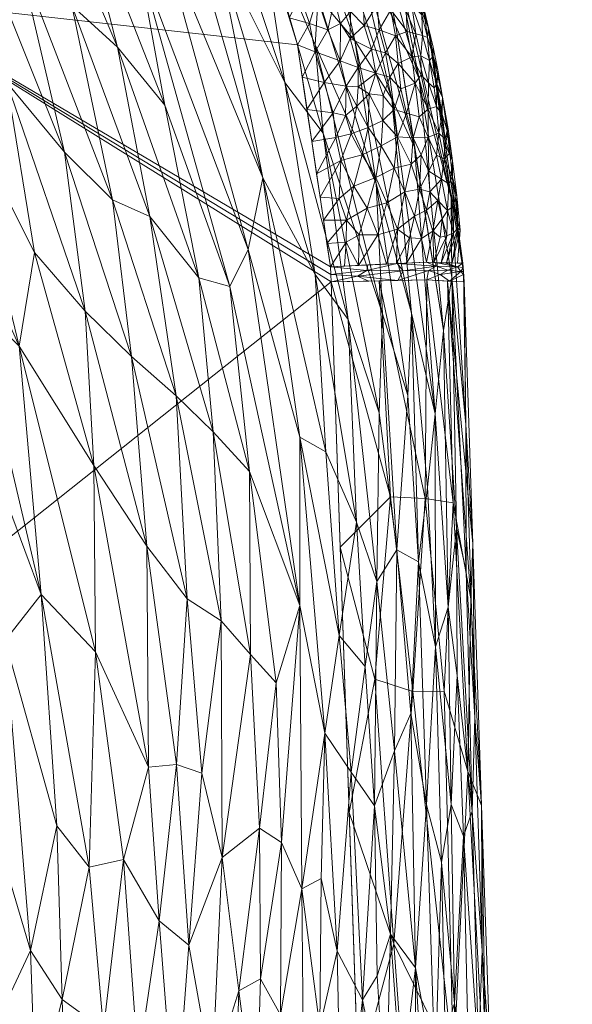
# Model space of a CAD drawing. Header units: millimetres. Extents: x -225 to 225, y 0 to 300.
# Tile 95 of 125: x 200 to 225, y 134 to 178. Entities that reach past the tile are written whole.
import ezdxf

# ---------------------------------------------------------------- set-up
doc = ezdxf.new("R2010")
doc.units = ezdxf.units.MM
doc.layers.add('A-GENM', color=13, linetype='Continuous')

# ---------------------------------------------------------------- blocks, each defined once
blk = doc.blocks.new('MODEL_CLU032I0-1CAAULW00 - MODEL_CLU032I0-1CAAULW00-465174-Preview')
at = {"layer": 'A-GENM', "lineweight": 9}
mesh = blk.add_polyface(dxfattribs=at)
corners = [(218.828, 0), (-218.828, 0), (-218.82, -12.417, -0.414), (-218.814, -24.835, -0.828), (-216.333, -95.635, -3.188), (-213.926, -166.437, -5.548), (-213.909, -166.78, -5.559), (-213.889, -167.123, -5.571), (-212.397, -177.134, -5.904), (-209.488, -186.834, -6.228), (-205.487, -196.14, -6.538), (-200.61, -205.02, -6.834), (-195.003, -213.46, -7.115), (-188.777, -221.454, -7.382), (-182.013, -229, -7.633), (-174.782, -236.1, -7.87), (-167.177, -242.797, -8.093), (-166.192, -243.471, -8.116), (-165.263, -244.22, -8.141), (-164.625, -244.727, -8.158), (-163.992, -245.226, -8.174), (-131.353, -265.95, -8.865), (-95.504, -280.49, -9.35), (-57.855, -289.446, -9.648), (-19.368, -293.577, -9.786), (19.345, -293.578, -9.786), (57.833, -289.449, -9.648), (95.484, -280.496, -9.35), (131.335, -265.959, -8.865), (163.975, -245.244, -8.175), (165.291, -244.193, -8.14), (166.641, -243.158, -8.105), (167.597, -242.378, -8.079), (168.543, -241.588, -8.053), (175.907, -235.052, -7.835), (182.873, -228.095, -7.603), (189.391, -220.716, -7.357), (195.395, -212.914, -7.097), (200.808, -204.692, -6.823), (205.529, -196.055, -6.535), (209.421, -187.016, -6.234), (212.288, -177.603, -5.92), (213.835, -167.891, -5.596), (213.887, -167.158, -5.572), (213.925, -166.42, -5.547), (213.954, -165.617, -5.521), (213.98, -164.813, -5.494), (215.162, -129.818, -4.327), (216.361, -94.823, -3.161), (217.578, -59.828, -1.994), (218.814, -24.835, -0.828), (218.82, -12.417, -0.414), (0, -50.037, -1.668), (29.152, -51.205, -1.707), (58.105, -54.794, -1.826), (86.604, -61.031, -2.034), (114.259, -70.319, -2.344), (140.394, -83.275, -2.776), (163.807, -100.667, -3.356), (182.438, -123.099, -4.103), (193.382, -150.121, -5.004), (193.324, -179.269, -5.976), (182.157, -206.198, -6.873), (163.267, -228.413, -7.614), (139.879, -245.839, -8.195), (113.918, -259.141, -8.638), (86.439, -268.937, -8.965), (58.053, -275.669, -9.189), (29.146, -279.615, -9.32), (0, -280.917, -9.364), (-29.146, -279.615, -9.32), (-58.053, -275.669, -9.189), (-86.439, -268.937, -8.965), (-113.918, -259.141, -8.638), (-139.878, -245.839, -8.195), (-163.267, -228.413, -7.614), (-182.157, -206.198, -6.873), (-193.324, -179.269, -5.976), (-193.382, -150.121, -5.004), (-182.438, -123.1, -4.103), (-163.807, -100.667, -3.356), (-140.394, -83.275, -2.776), (-114.259, -70.32, -2.344), (-86.604, -61.031, -2.034), (-58.105, -54.794, -1.826), (-29.152, -51.205, -1.707), (172.5, -51.99, -1.733), (167.374, -64.358, -2.145), (155, -69.481, -2.316), (142.626, -64.358, -2.145), (137.5, -51.99, -1.733), (142.626, -39.623, -1.321), (155, -34.5, -1.15), (167.374, -39.623, -1.321)]
mesh.append_faces([[corners[k] for k in face] for face in [(83, 1, 82), (2, 82, 1), (55, 91, 54), (82, 3, 81), (90, 56, 89), (89, 57, 88), (49, 87, 48), (86, 50, 93), (58, 88, 57), (92, 53, 91), (44, 61, 43), (76, 14, 75), (14, 76, 13), (16, 75, 15), (75, 20, 74), (74, 21, 73), (21, 74, 20), (19, 75, 18), (70, 24, 69), (34, 63, 33), (35, 63, 34), (32, 63, 31), (25, 69, 24), (29, 64, 28), (65, 28, 64)]], dxfattribs={"vtx0": -1, "vtx1": -1})
mesh.append_faces([[corners[k] for k in face] for face in [(92, 0, 53)]], dxfattribs={"vtx0": -1, "vtx1": -1, "vtx2": -1})
mesh.append_faces([[corners[k] for k in face] for face in [(82, 2, 3), (1, 84, 85), (0, 52, 53), (90, 55, 56), (52, 0, 1), (55, 90, 91), (77, 6, 7), (77, 7, 8), (3, 80, 81), (86, 49, 50), (49, 86, 87), (0, 92, 93), (47, 59, 60, 46), (61, 44, 45), (76, 11, 12), (11, 76, 77), (76, 12, 13), (75, 14, 15), (75, 17, 18), (73, 21, 22), (23, 71, 72, 22), (35, 62, 63), (63, 32, 33), (63, 30, 31), (62, 36, 37), (62, 35, 36), (38, 61, 62), (25, 68, 69), (66, 26, 27), (63, 29, 30), (29, 63, 64), (65, 27, 28), (27, 65, 66)]], dxfattribs={"vtx0": -1, "vtx2": -1})
mesh.append_faces([[corners[k] for k in face] for face in [(83, 84, 1), (85, 52, 1), (53, 54, 91), (77, 78, 5), (5, 6, 77), (79, 80, 4), (8, 9, 77), (3, 4, 80), (87, 88, 58), (56, 57, 89), (51, 0, 93), (50, 51, 93), (41, 42, 61, 40), (60, 61, 45), (42, 43, 61), (47, 48, 59), (45, 46, 60), (10, 11, 77), (16, 17, 75), (19, 20, 75), (70, 71, 23), (23, 24, 70), (72, 73, 22), (39, 40, 61), (38, 39, 61), (37, 38, 62), (67, 68, 26), (66, 67, 26), (25, 26, 68), (9, 10, 77)]], dxfattribs={"vtx1": -1, "vtx2": -1})
mesh.append_faces([[corners[k] for k in face] for face in [(58, 59, 48, 87)]], dxfattribs={"vtx1": -1, "vtx2": -1, "vtx3": -1})
mesh.append_faces([[corners[k] for k in face] for face in [(4, 5, 78, 79)]], dxfattribs={"vtx1": -1, "vtx3": -1})
mesh = blk.add_polyface(dxfattribs=at)
corners = [(-219.918, -166.438, -11.78), (-218.246, -166.526, -7.391), (-213.926, -166.437, -5.548), (-216.333, -95.635, -3.188), (-218.814, -24.835, -0.828), (-219.894, -24.851, -0.927), (-220.938, -24.86, -1.217), (-221.913, -24.862, -1.694), (-222.789, -24.856, -2.337), (-223.534, -24.843, -3.127), (-224.123, -24.823, -4.039), (-224.542, -24.797, -5.043), (-224.77, -24.766, -6.105), (-224.803, -24.731, -7.186), (-223.967, -48.347, -7.975), (-223.14, -71.964, -8.754), (-222.322, -95.582, -9.523), (-221.512, -119.2, -10.284), (-220.711, -142.819, -11.035), (-217.136, -72.709, -2.424), (-222.25, -51.38, -3.607), (-217.975, -48.772, -1.626), (-223.809, -40.319, -5.057), (-220.89, -40.371, -1.952), (-224.379, -36.698, -7.586), (-218.394, -36.803, -1.227), (-215.554, -118.561, -3.952), (-221.088, -84.26, -4.689), (-219.443, -131.101, -6.212), (-219.436, -107.18, -4.702), (-223.483, -54.085, -5.946), (-222.148, -67.824, -4.732), (-219.88, -62.982, -2.606), (-223.553, -60.155, -8.364), (-223.171, -66.115, -6.728), (-222.585, -81.028, -6.982), (-221.762, -96.705, -6.755), (-221.134, -114.036, -7.263), (-220.947, -128.317, -8.517), (-220.082, -144.347, -8.229), (-214.74, -142.499, -4.75), (-217.607, -147.957, -5.772), (-215.147, -130.53, -4.351), (-217.616, -124.608, -4.602), (-216.754, -136.567, -4.835), (-219.316, -77.483, -3.064), (-218.89, -92.13, -3.588), (-219.563, -118.973, -5.523), (-220.315, -154.628, -11.408), (-219.165, -166.478, -9.803), (-219.43, -156.476, -8.176), (-216.735, -84.172, -2.806), (-218.164, -156.663, -6.673), (-216.086, -166.482, -6.469), (-214.333, -154.468, -5.149), (-216.598, -156.744, -5.703), (-215.889, -148.519, -5.107), (-219.021, -147.976, -6.936), (-220.229, -152.136, -9.632), (-215.943, -107.098, -3.57), (-217.507, -112.881, -4.028), (-217.754, -101.999, -3.628), (-220.509, -95.879, -4.897), (-222.772, -36.465, -3.106), (-217.556, -60.741, -2.025), (-219.839, -51.487, -2.048), (-222.731, -83.773, -9.138), (-221.917, -107.391, -9.903), (-221.112, -131.009, -10.659)]
mesh.append_faces([[corners[k] for k in face] for face in [(11, 22, 10), (9, 63, 8), (7, 23, 6), (67, 36, 16), (54, 55, 2), (51, 46, 3), (2, 55, 53), (3, 61, 59), (16, 35, 66), (17, 37, 67), (18, 38, 68)]], dxfattribs={"vtx0": -1, "vtx1": -1})
mesh.append_faces([[corners[k] for k in face] for face in [(65, 20, 32), (23, 63, 20), (12, 24, 22), (20, 30, 31), (10, 22, 63), (35, 27, 31), (55, 56, 41), (36, 67, 37), (32, 20, 31), (46, 51, 45), (47, 38, 28), (36, 37, 29), (30, 22, 14), (58, 49, 50), (21, 23, 65), (23, 25, 5), (61, 29, 60), (42, 43, 44), (27, 35, 36), (20, 22, 30), (35, 31, 34), (39, 28, 38), (33, 34, 30), (32, 45, 19), (45, 31, 27), (34, 15, 35), (30, 34, 31), (36, 35, 16), (27, 62, 46), (38, 37, 17), (43, 47, 28), (39, 38, 18), (55, 41, 52), (39, 57, 28), (57, 50, 52), (28, 41, 44), (61, 60, 59), (43, 60, 47), (28, 44, 43), (44, 41, 56), (31, 45, 32), (45, 27, 46), (62, 27, 36), (29, 37, 47), (38, 47, 37), (52, 50, 1), (58, 50, 39), (57, 52, 41), (53, 55, 52), (54, 56, 55), (44, 56, 40), (28, 57, 41), (50, 57, 39), (18, 58, 39), (49, 58, 48), (60, 43, 26), (46, 61, 3), (60, 29, 47), (29, 61, 46), (36, 29, 62), (29, 46, 62), (20, 63, 22), (63, 23, 7), (20, 65, 23), (64, 65, 32)]], dxfattribs={"vtx0": -1, "vtx1": -1, "vtx2": -1})
mesh.append_faces([[corners[k] for k in face] for face in [(23, 5, 6), (34, 33, 15), (44, 40, 42), (22, 11, 12), (32, 19, 64), (30, 14, 33), (35, 15, 66), (38, 17, 68), (60, 26, 59), (52, 1, 53), (56, 54, 40), (65, 64, 21)]], dxfattribs={"vtx0": -1, "vtx2": -1})
mesh.append_faces([[corners[k] for k in face] for face in [(21, 25, 23), (24, 14, 22), (9, 10, 63), (7, 8, 63), (42, 26, 43), (49, 1, 50), (18, 48, 58), (51, 19, 45)]], dxfattribs={"vtx1": -1, "vtx2": -1})
mesh.append_faces([[corners[k] for k in face] for face in [(25, 4, 5), (12, 13, 24), (48, 0, 49)]], dxfattribs={"vtx2": -1})
mesh = blk.add_polyface(dxfattribs=at)
corners = [(-204.558, -140.372, -67.366), (-205.212, -131.196, -65.852), (-203.658, -132.702, -68.704), (-199.115, -140.498, -76.555), (-199.219, -150.262, -75.541), (-200.36, -136.275, -74.396), (-206.946, -144.659, -62.878), (-206.166, -137.612, -64.244), (-205.68, -144.549, -65.365), (-207.508, -136.515, -61.548), (-208.09, -144.281, -60.522), (-206.887, -128.299, -62.6), (-208.554, -130.605, -59.271), (-207.3, -118.103, -61.633), (-203.011, -140.036, -70.115), (-203.289, -149.743, -69.308), (-212.603, -139.057, -49.865), (-212.703, -127.89, -49.687), (-211.64, -133.371, -52.319), (-209.009, -140.475, -58.478), (-203.502, -123.896, -68.693), (-200.603, -129.357, -73.695), (-199.191, -126.407, -75.779), (-198.946, -133.277, -76.475), (-211.441, -148.355, -52.855), (-211.683, -141.15, -52.233), (-210.692, -141.794, -54.661), (-196.902, -135.109, -79.627), (-197.601, -127.966, -78.239), (-195.821, -144.31, -81.099), (-197.522, -143.342, -78.836), (-205.549, -121.186, -64.988), (-202.028, -126.201, -71.256), (-201.79, -134.058, -71.958), (-209.499, -126.661, -57.215), (-208.967, -120.311, -58.302), (-210.544, -128.404, -54.902), (-209.762, -134.457, -56.711), (-210.728, -134.99, -54.506), (-201.54, -141.894, -72.691), (-195.947, -124.995, -80.479), (-211.558, -125.884, -52.536), (-210.286, -149.63, -55.695), (-212.513, -151.84, -50.065), (-213.409, -132.796, -47.762)]
mesh.append_faces([[corners[k] for k in face] for face in [(0, 1, 2), (3, 4, 5), (6, 7, 8), (6, 9, 7), (10, 9, 6), (11, 12, 13), (0, 2, 14), (15, 0, 14), (16, 17, 18), (9, 19, 12), (1, 20, 2), (21, 22, 23), (24, 25, 26), (5, 23, 3), (27, 23, 28), (27, 29, 30), (1, 11, 31), (9, 12, 11), (0, 8, 7), (32, 21, 33), (34, 35, 12), (36, 34, 37), (25, 18, 38), (32, 2, 20), (14, 2, 33), (39, 14, 33), (5, 39, 33), (39, 5, 4), (21, 5, 33), (5, 21, 23), (33, 2, 32), (28, 23, 22), (27, 3, 23), (27, 28, 40), (18, 41, 36), (7, 11, 1), (18, 36, 38), (11, 7, 9), (0, 7, 1), (36, 37, 38), (27, 30, 3), (17, 41, 18), (42, 26, 19), (25, 43, 16), (9, 10, 19), (18, 25, 16), (37, 12, 19), (12, 37, 34), (26, 37, 19), (37, 26, 38), (25, 38, 26), (17, 16, 44)]], dxfattribs={"vtx0": -1, "vtx1": -1, "vtx2": -1})
mesh = blk.add_polyface(dxfattribs=at)
corners = [(-218.631, -149.969, -27.731), (-218.898, -140.261, -27.388), (-218.222, -142.844, -30.56), (-218.61, -130.696, -29.875), (-217.734, -135.483, -33.35), (-220.284, -142.553, -17.086), (-220.405, -146.783, -14.123), (-220.737, -136.27, -13.994), (-221.097, -124.702, -13.948), (-220.577, -131.641, -17.311), (-220.157, -129.921, -21.15), (-219.494, -133.882, -24.832), (-219.899, -141.434, -20.782), (-215.332, -134.053, -42.101), (-214.199, -136.247, -45.482), (-214.823, -144.321, -43.431), (-219.331, -142.865, -24.501), (-215.564, -123.687, -41.741), (-214.408, -125.974, -45.114), (-218.368, -124.591, -31.532), (-215.881, -142.799, -39.98), (-213.635, -146.075, -46.992), (-217.013, -121.998, -37.011), (-216.395, -128.872, -38.809), (-217.103, -130.148, -36.202), (-219.38, -124.483, -26.728), (-219.072, -132.505, -27.38), (-216.006, -135.133, -39.853), (-216.606, -137.004, -37.656), (-217.512, -146.965, -33.477), (-216.778, -145.281, -36.589), (-219.889, -125.316, -23.727), (-213.409, -132.796, -47.762), (-213.564, -125.034, -47.47), (-213.473, -139.518, -47.504), (-217.723, -124.625, -34.19), (-221.112, -131.009, -10.659), (-220.709, -142.819, -11.035), (-219.601, -148.684, -21.639), (-212.703, -127.89, -49.687), (-212.603, -139.057, -49.865), (-220.526, -120.515, -20.32)]
mesh.append_faces([[corners[k] for k in face] for face in [(36, 7, 37)]], dxfattribs={"vtx0": -1, "vtx1": -1})
mesh.append_faces([[corners[k] for k in face] for face in [(0, 1, 2), (3, 4, 2), (5, 6, 7), (7, 8, 9), (10, 11, 12), (13, 14, 15), (1, 16, 11), (1, 3, 2), (17, 18, 13), (4, 3, 19), (13, 15, 20), (14, 21, 15), (22, 23, 24), (10, 12, 9), (16, 12, 11), (25, 3, 26), (11, 26, 1), (27, 28, 23), (28, 24, 23), (29, 4, 30), (11, 31, 25), (4, 29, 2), (28, 20, 30), (28, 27, 20), (17, 13, 23), (14, 13, 18), (14, 18, 32), (18, 33, 32), (14, 32, 34), (30, 4, 28), (24, 4, 35), (4, 24, 28), (35, 22, 24), (8, 7, 36), (7, 9, 5), (9, 12, 5), (5, 12, 38), (7, 6, 37), (10, 31, 11), (16, 38, 12), (25, 26, 11), (3, 1, 26), (4, 19, 35), (33, 39, 32), (14, 34, 21), (32, 40, 34), (40, 21, 34), (23, 13, 27), (20, 27, 13), (9, 41, 10)]], dxfattribs={"vtx0": -1, "vtx1": -1, "vtx2": -1})
mesh = blk.add_polyface(dxfattribs=at)
corners = [(-203.011, -140.036, -70.115), (-201.54, -141.894, -72.691), (-200.846, -152.329, -72.737), (-207.96, -166.624, -56.012), (-210.243, -157.88, -54.47), (-208.598, -159.674, -57.399), (-208.954, -151.14, -58.613), (-206.932, -161.304, -60.106), (-210.286, -149.63, -55.695), (-205.749, -169.388, -58.94), (-212.513, -151.84, -50.065), (-209.353, -166.23, -53.325), (-211.441, -148.355, -52.855), (-210.692, -141.794, -54.661), (-205.603, -154.517, -64.45), (-207.43, -152.14, -61.522), (-206.946, -144.659, -62.878), (-202.817, -165.123, -65.88), (-204.921, -163.08, -63.113), (-199.219, -150.262, -75.541), (-197.87, -160.272, -75.034), (-203.217, -158.16, -67.595), (-203.289, -149.743, -69.308), (-199.849, -163.539, -71.09), (-197.189, -151.199, -78.243), (-195.745, -161.045, -77.683), (-210.176, -167.907, -50.736), (-212.515, -159.431, -48.686), (-210.845, -171.13, -47.448), (-213.195, -166.77, -43.943), (-213.68, -158.77, -45.823), (-205.68, -144.549, -65.365), (-197.713, -165.644, -73.394), (-199.115, -140.498, -76.555), (-197.522, -143.342, -78.836), (-213.635, -146.075, -46.992), (-212.603, -139.057, -49.865), (-215.063, -155.6, -42.382), (-208.09, -144.281, -60.522), (-209.009, -140.475, -58.478), (-204.558, -140.372, -67.366), (-204.063, -170.148, -61.579), (-200.542, -167.772, -68.387), (-211.683, -141.15, -52.233), (-214.286, -150.492, -44.973), (-194.354, -169.423, -76.423)]
mesh.append_faces([[corners[k] for k in face] for face in [(0, 1, 2), (3, 4, 5), (5, 6, 7), (8, 6, 5), (5, 7, 9), (10, 4, 11), (12, 13, 8), (14, 15, 16), (14, 17, 18), (19, 20, 2), (2, 1, 19), (21, 22, 23), (19, 24, 25), (10, 26, 27), (28, 29, 30), (22, 21, 31), (0, 2, 22), (20, 32, 2), (2, 23, 22), (24, 19, 33), (20, 19, 25), (34, 24, 33), (35, 36, 10), (35, 10, 27), (29, 37, 30), (30, 27, 28), (16, 15, 38), (8, 39, 6), (22, 31, 40), (14, 31, 21), (8, 5, 4), (12, 8, 4), (4, 10, 12), (15, 7, 6), (41, 7, 18), (15, 18, 7), (17, 21, 42), (31, 14, 16), (21, 17, 14), (18, 15, 14), (38, 6, 39), (23, 42, 21), (9, 3, 5), (10, 11, 26), (4, 3, 11), (6, 38, 15), (10, 43, 12), (28, 27, 26), (27, 30, 44), (2, 32, 23), (45, 32, 20), (27, 44, 35)]], dxfattribs={"vtx0": -1, "vtx1": -1, "vtx2": -1})
mesh = blk.add_polyface(dxfattribs=at)
corners = [(-219.331, -170.234, -15.383), (-219.889, -166.906, -11.929), (-219.996, -160.004, -14.252), (-219.918, -166.438, -11.78), (-219.364, -166.643, -18.632), (-220.313, -154.628, -11.407), (-220.405, -146.783, -14.123), (-220.709, -142.819, -11.035), (-218.999, -164.243, -22.912), (-219.584, -155.329, -20.417), (-219.2, -151.767, -24.004), (-220.016, -153.396, -16.629), (-218.265, -157.178, -28.903), (-218.617, -160.486, -26.484), (-218.631, -149.969, -27.731), (-220.284, -142.553, -17.086), (-217.38, -161.316, -32.629), (-215.951, -170.88, -32.912), (-217.555, -165.026, -30.252), (-217.871, -153.803, -31.3), (-218.222, -142.844, -30.56), (-217.512, -146.965, -33.477), (-213.635, -146.075, -46.992), (-214.286, -150.492, -44.973), (-214.823, -144.321, -43.431), (-216.655, -174.7, -26.836), (-219.601, -148.684, -21.639), (-215.991, -152.922, -39.189), (-215.456, -149.09, -41.244), (-215.063, -155.6, -42.382), (-216.892, -154.349, -35.612), (-216.096, -160.525, -37.836), (-216.234, -164.993, -35.504), (-214.692, -164.743, -40.681), (-213.195, -166.77, -43.943), (-219.331, -142.865, -24.501), (-218.898, -140.261, -27.388), (-216.778, -145.281, -36.589), (-215.881, -142.799, -39.98), (-213.557, -173.143, -39.043), (-217.677, -172.511, -24.157), (-213.68, -158.77, -45.823)]
mesh.append_faces([[corners[k] for k in face] for face in [(3, 2, 1), (5, 2, 3)]], dxfattribs={"vtx0": -1, "vtx1": -1})
mesh.append_faces([[corners[k] for k in face] for face in [(0, 1, 2), (4, 0, 2), (5, 6, 2), (8, 9, 10), (2, 11, 4), (12, 13, 14), (15, 9, 11), (16, 17, 18), (19, 20, 21), (22, 23, 24), (12, 19, 18), (9, 4, 11), (13, 8, 10), (14, 13, 10), (25, 13, 18), (14, 20, 19), (26, 10, 9), (27, 28, 29), (30, 19, 21), (30, 31, 32), (27, 33, 31), (33, 29, 34), (4, 9, 8), (6, 15, 11), (35, 14, 10), (14, 35, 36), (35, 10, 26), (27, 29, 33), (30, 21, 37), (30, 37, 27), (30, 32, 16), (38, 27, 37), (23, 29, 28), (27, 38, 28), (31, 39, 32), (27, 31, 30), (39, 31, 33), (6, 11, 2), (16, 18, 19), (30, 16, 19), (32, 17, 16), (13, 40, 8), (19, 12, 14), (18, 13, 12), (15, 26, 9), (29, 23, 41), (38, 24, 28), (23, 28, 24)]], dxfattribs={"vtx0": -1, "vtx1": -1, "vtx2": -1})
mesh.append_faces([[corners[k] for k in face] for face in [(5, 7, 6)]], dxfattribs={"vtx1": -1, "vtx2": -1})
mesh = blk.add_polyface(dxfattribs=at)
corners = [(-216.845, -177.971, -22.198), (-217.901, -175.595, -19.358), (-218.999, -164.243, -22.912), (-219.331, -170.234, -15.383), (-219.871, -167.279, -11.857), (-219.889, -166.906, -11.929), (-216.645, -181.832, -17.428), (-215.229, -188.266, -12.973), (-218.293, -177.93, -12.494), (-213, -192.538, -16.61), (-215.882, -182.693, -20.332), (-210.653, -183.162, -38.701), (-208.201, -192.038, -35.579), (-213.332, -179.302, -34.581), (-218.617, -160.486, -26.484), (-216.655, -174.7, -26.836), (-217.677, -172.511, -24.157), (-219.364, -166.643, -18.632), (-212.318, -190.686, -23.609), (-214.537, -183.753, -25.077), (-211.83, -175.433, -42.153), (-208.286, -186.113, -41.946), (-213.398, -184.614, -28.428), (-214.991, -177.329, -30.867), (-217.555, -165.026, -30.252), (-215.951, -170.88, -32.912), (-209.353, -166.23, -53.325), (-205.209, -181.04, -52.936), (-210.176, -167.907, -50.736), (-213.557, -173.143, -39.043), (-214.692, -164.743, -40.681), (-213.195, -166.77, -43.943), (-206.37, -192.764, -39.569), (-206.426, -174.407, -54.949), (-207.96, -166.624, -56.012), (-208.735, -181.647, -44.92), (-205.277, -187.659, -47.383), (-205.507, -190.215, -44.409), (-210.845, -171.13, -47.448), (-206.22, -182.321, -49.927), (-208.397, -179.59, -47.343), (-210.945, -188.632, -31.682), (-213.199, -177.134, -36.96), (-216.234, -164.993, -35.504), (-210.671, -192.939, -26.339), (-213.27, -189.897, -20.767)]
mesh.append_faces([[corners[k] for k in face] for face in [(4, 3, 8)]], dxfattribs={"vtx0": -1, "vtx1": -1})
mesh.append_faces([[corners[k] for k in face] for face in [(0, 1, 2), (6, 9, 7), (10, 1, 0), (11, 12, 13), (14, 15, 16), (2, 1, 17), (6, 8, 3), (3, 17, 1), (10, 6, 1), (2, 16, 0), (18, 0, 19), (11, 20, 21), (22, 15, 23), (24, 25, 23), (15, 22, 19), (26, 27, 28), (29, 30, 20), (25, 13, 23), (20, 30, 31), (21, 32, 11), (33, 26, 34), (35, 36, 37), (38, 35, 31), (20, 31, 35), (28, 39, 38), (39, 36, 40), (21, 20, 35), (29, 20, 11), (37, 21, 35), (12, 41, 13), (13, 41, 23), (42, 43, 29), (42, 29, 11), (22, 23, 41), (15, 24, 23), (19, 22, 44), (19, 0, 16), (35, 40, 36), (28, 27, 39), (35, 38, 40), (39, 40, 38), (42, 25, 43), (3, 1, 6), (18, 10, 0), (6, 10, 45), (19, 16, 15), (33, 27, 26), (11, 13, 42), (42, 13, 25)]], dxfattribs={"vtx0": -1, "vtx1": -1, "vtx2": -1})
mesh.append_faces([[corners[k] for k in face] for face in [(3, 4, 5), (6, 7, 8)]], dxfattribs={"vtx0": -1, "vtx2": -1})
mesh = blk.add_polyface(dxfattribs=at)
corners = [(-205.749, -169.388, -58.94), (-206.932, -161.304, -60.106), (-204.063, -170.148, -61.579), (-197.246, -174.279, -70.236), (-200.542, -167.772, -68.387), (-199.849, -163.539, -71.09), (-185.744, -174.621, -84.479), (-189.22, -171.869, -81.73), (-190.077, -163.982, -83.764), (-201.887, -172.292, -64.163), (-199.85, -181.079, -62.41), (-202.817, -165.123, -65.88), (-199.286, -175.434, -66.619), (-198.312, -187.391, -60.521), (-200.817, -185.193, -57.957), (-202.226, -178.906, -59.844), (-198.659, -180.332, -64.76), (-204.279, -177.023, -57.396), (-205.209, -181.04, -52.936), (-206.426, -174.407, -54.949), (-202.169, -185.279, -55.496), (-194.074, -189.238, -65.69), (-193.417, -184.783, -69.637), (-195.126, -174.098, -73.278), (-192.198, -169.92, -78.961), (-188.443, -177.665, -79.969), (-190.322, -177.826, -77.622), (-194.354, -169.423, -76.423), (-189.124, -188.631, -72.87), (-191.812, -181.624, -73.69), (-188.19, -185.369, -76.078), (-192.553, -183.378, -71.683), (-192.488, -176.803, -75.414), (-197.713, -165.644, -73.394), (-185.257, -179.865, -82.529), (-184.122, -189.803, -78.211), (-189.753, -190.549, -70.762), (-202.974, -189.646, -50.322), (-205.277, -187.659, -47.383), (-206.22, -182.321, -49.927), (-201.111, -190.101, -53.491), (-195.777, -189.391, -63.03), (-207.96, -166.624, -56.012), (-204.921, -163.08, -63.113)]
mesh.append_faces([[corners[k] for k in face] for face in [(0, 1, 2), (3, 4, 5), (6, 7, 8), (9, 10, 2), (9, 11, 12), (13, 14, 15), (10, 13, 15), (10, 9, 16), (15, 17, 0), (18, 19, 20), (21, 12, 22), (23, 3, 5), (24, 25, 26), (24, 26, 27), (28, 29, 30), (3, 23, 31), (32, 23, 27), (31, 23, 29), (5, 33, 23), (32, 27, 26), (33, 27, 23), (25, 24, 7), (34, 25, 7), (22, 12, 3), (12, 11, 4), (30, 32, 26), (29, 23, 32), (26, 25, 35), (30, 29, 32), (31, 29, 28), (36, 31, 28), (3, 31, 22), (37, 38, 39), (18, 20, 40), (17, 20, 19), (37, 18, 40), (37, 39, 18), (41, 13, 10), (17, 15, 14), (2, 15, 0), (16, 41, 10), (20, 17, 14), (17, 19, 42), (0, 17, 42), (9, 2, 43), (15, 2, 10), (11, 9, 43), (9, 12, 16), (12, 4, 3), (12, 21, 16), (41, 16, 21), (31, 36, 22)]], dxfattribs={"vtx0": -1, "vtx1": -1, "vtx2": -1})
mesh = blk.add_polyface(dxfattribs=at)
corners = [(-219.871, -167.279, -11.857), (-218.22, -167.326, -7.435), (-213.889, -167.123, -5.571), (-213.909, -166.78, -5.559), (-213.926, -166.437, -5.548), (-218.246, -166.526, -7.391), (-219.918, -166.438, -11.78), (-219.889, -166.906, -11.929), (-215.618, -166.472, -6.27), (-215.585, -167.202, -6.301), (-219.262, -166.473, -10.058), (-219.181, -166.975, -8.722), (-217.166, -166.944, -6.533), (-219.897, -166.766, -11.885), (-219.775, -166.901, -10.334), (-219.046, -167.302, -9.646), (-219.88, -167.092, -11.893), (-219.618, -167.123, -9.785), (-218.633, -167.314, -8.541), (-218.666, -167.148, -7.942), (-218.312, -166.951, -7.496), (-216.932, -166.499, -6.83), (-218.754, -166.5, -8.725), (-218.847, -166.769, -8.15), (-216.903, -167.264, -6.868), (-215.529, -166.951, -5.79), (-215.11, -166.703, -5.677)]
mesh.append_faces([[corners[k] for k in face] for face in [(15, 17, 0), (5, 20, 21), (2, 25, 9), (4, 26, 3)]], dxfattribs={"vtx0": -1, "vtx1": -1})
mesh.append_faces([[corners[k] for k in face] for face in [(17, 11, 14), (26, 12, 25), (12, 24, 25), (11, 19, 20), (17, 19, 11), (21, 20, 12), (14, 11, 23), (13, 14, 10), (20, 23, 11), (19, 17, 18), (16, 17, 14), (19, 24, 12), (20, 19, 12), (26, 21, 12), (5, 23, 20), (14, 23, 10), (26, 25, 3)]], dxfattribs={"vtx0": -1, "vtx1": -1, "vtx2": -1})
mesh.append_faces([[corners[k] for k in face] for face in [(14, 13, 7), (14, 7, 16), (17, 15, 18), (25, 24, 9), (26, 8, 21)]], dxfattribs={"vtx0": -1, "vtx2": -1})
mesh.append_faces([[corners[k] for k in face] for face in [(23, 5, 22, 10)]], dxfattribs={"vtx0": -1, "vtx3": -1})
mesh.append_faces([[corners[k] for k in face] for face in [(1, 24, 19), (2, 3, 25), (4, 8, 26), (16, 0, 17), (18, 1, 19)]], dxfattribs={"vtx1": -1, "vtx2": -1})
mesh.append_faces([[corners[k] for k in face] for face in [(10, 6, 13)]], dxfattribs={"vtx2": -1})
mesh = blk.add_polyface(dxfattribs=at)
corners = [(-219.137, -168.519, -8.894), (-219.167, -169.667, -9.214), (-218.924, -169.279, -8.651), (-219.228, -170.865, -9.742), (-219.452, -169.872, -10.078), (-219.395, -171.18, -10.511), (-219.545, -169.476, -11.989), (-219.59, -170.327, -11.148), (-219.748, -168.773, -11.139), (-218.901, -171.072, -9.032), (-218.729, -170.109, -8.493), (-219.442, -168.659, -9.635), (-219.624, -167.286, -11.197), (-219.708, -168.378, -11.923), (-219.516, -170.334, -10.594), (-219.314, -171.04, -12.082), (-219.634, -168.861, -10.398), (-218.845, -168.46, -8.375), (-218.514, -168.728, -7.945), (-218.22, -167.326, -7.435), (-218.553, -167.316, -8.325), (-218.885, -167.307, -9.215), (-218.381, -170.498, -8.063), (-218.218, -169.671, -7.723), (-219.131, -167.3, -9.876), (-219.378, -167.293, -10.536), (-219.871, -167.279, -11.857)]
mesh.append_faces([[corners[k] for k in face] for face in [(13, 12, 26)]], dxfattribs={"vtx0": -1})
mesh.append_faces([[corners[k] for k in face] for face in [(0, 1, 2), (3, 4, 5), (6, 7, 8), (4, 3, 1), (9, 10, 1), (4, 1, 11), (12, 13, 8), (5, 4, 14), (7, 14, 16), (4, 11, 16), (17, 0, 2), (3, 9, 1), (1, 0, 11), (11, 0, 21), (22, 23, 10), (16, 25, 8), (11, 24, 16), (7, 16, 8), (1, 10, 2), (10, 18, 2), (10, 23, 18), (16, 14, 4), (7, 5, 14), (17, 2, 18), (18, 20, 17), (20, 0, 17), (9, 22, 10)]], dxfattribs={"vtx0": -1, "vtx1": -1, "vtx2": -1})
mesh.append_faces([[corners[k] for k in face] for face in [(7, 6, 15), (18, 19, 20), (16, 24, 25), (11, 21, 24), (8, 25, 12)]], dxfattribs={"vtx0": -1, "vtx2": -1})
mesh.append_faces([[corners[k] for k in face] for face in [(20, 21, 0), (13, 6, 8)]], dxfattribs={"vtx1": -1, "vtx2": -1})
mesh = blk.add_polyface(dxfattribs=at)
corners = [(-218.218, -169.671, -7.723), (-218.381, -170.498, -8.063), (-217.907, -170.623, -7.529), (-217.465, -168.434, -6.866), (-217.32, -167.284, -7.048), (-217.994, -168.404, -7.321), (-214.597, -168.234, -5.66), (-215.154, -167.182, -6.115), (-215.191, -168.562, -5.786), (-215.541, -169.759, -5.958), (-214.947, -170.762, -5.857), (-214.617, -169.232, -5.709), (-216.431, -170.009, -6.354), (-216.029, -168.568, -6.054), (-216.911, -168.822, -6.52), (-215.933, -171.157, -6.218), (-218.514, -168.728, -7.945), (-218.22, -167.326, -7.435), (-217.243, -170.497, -6.922), (-217.683, -169.401, -7.149), (-214.277, -170.195, -5.71), (-216.42, -167.241, -6.66), (-213.576, -169.219, -5.641), (-213.732, -168.171, -5.606), (-215.787, -167.212, -6.388), (-216.87, -167.262, -6.854), (-213.889, -167.123, -5.571), (-214.521, -167.153, -5.843), (-213.42, -170.267, -5.676)]
mesh.append_faces([[corners[k] for k in face] for face in [(17, 5, 4), (25, 14, 21), (22, 20, 28), (7, 6, 27)]], dxfattribs={"vtx0": -1, "vtx1": -1})
mesh.append_faces([[corners[k] for k in face] for face in [(0, 1, 2), (3, 4, 5), (6, 7, 8), (9, 10, 11), (12, 9, 13), (12, 13, 14), (9, 12, 15), (16, 5, 17), (18, 19, 2), (9, 15, 10), (20, 11, 10), (13, 21, 14), (8, 9, 11), (8, 13, 9), (14, 19, 18), (14, 25, 3), (14, 18, 12), (2, 19, 0), (22, 11, 20), (5, 0, 19), (11, 6, 8), (0, 5, 16), (5, 19, 3), (19, 14, 3), (7, 13, 8), (23, 6, 11)]], dxfattribs={"vtx0": -1, "vtx1": -1, "vtx2": -1})
mesh.append_faces([[corners[k] for k in face] for face in [(11, 22, 23)]], dxfattribs={"vtx0": -1, "vtx2": -1})
mesh.append_faces([[corners[k] for k in face] for face in [(13, 7, 24, 21)]], dxfattribs={"vtx0": -1, "vtx3": -1})
mesh.append_faces([[corners[k] for k in face] for face in [(23, 26, 6), (26, 27, 6), (25, 4, 3)]], dxfattribs={"vtx1": -1, "vtx2": -1})
mesh = blk.add_polyface(dxfattribs=at)
corners = [(-214.361, -171.913, -5.809), (-213.42, -170.267, -5.676), (-214.277, -170.195, -5.71), (-216.77, -171.576, -6.719), (-217.243, -170.497, -6.922), (-217.54, -171.757, -7.347), (-217.62, -172.942, -7.635), (-216.92, -172.989, -7.018), (-215.318, -172.171, -6.066), (-214.947, -170.762, -5.857), (-215.933, -171.157, -6.218), (-216.431, -170.009, -6.354), (-215.597, -173.4, -6.29), (-216.247, -173.719, -6.665), (-215.639, -174.927, -6.488), (-214.821, -173.127, -5.99), (-214.136, -172.954, -5.834), (-214.575, -173.941, -5.989), (-217.907, -170.623, -7.529), (-217.89, -173.894, -8.163), (-217.317, -174.046, -7.547), (-217.978, -172.165, -7.88), (-216.185, -172.586, -6.488), (-213.264, -171.315, -5.711), (-213.047, -172.77, -5.759), (-214.021, -174.061, -5.882), (-212.831, -174.225, -5.807), (-215.086, -174.363, -6.184), (-216.763, -174.216, -7.094)]
mesh.append_faces([[corners[k] for k in face] for face in [(24, 25, 26), (23, 16, 24)]], dxfattribs={"vtx0": -1, "vtx1": -1})
mesh.append_faces([[corners[k] for k in face] for face in [(0, 1, 2), (3, 4, 5), (6, 7, 5), (7, 3, 5), (8, 0, 9), (3, 10, 11), (9, 10, 8), (12, 13, 14), (15, 16, 0), (17, 16, 15), (5, 4, 18), (6, 19, 20), (7, 6, 20), (6, 5, 21), (7, 22, 3), (10, 3, 22), (8, 10, 22), (22, 12, 8), (12, 15, 8), (23, 0, 16), (3, 11, 4), (12, 22, 13), (15, 12, 27), (17, 15, 27), (0, 8, 15), (22, 7, 13), (28, 7, 20), (7, 28, 13), (12, 14, 27), (25, 24, 16), (0, 2, 9), (16, 17, 25)]], dxfattribs={"vtx0": -1, "vtx1": -1, "vtx2": -1})
mesh.append_faces([[corners[k] for k in face] for face in [(0, 23, 1)]], dxfattribs={"vtx0": -1, "vtx2": -1})
mesh = blk.add_polyface(dxfattribs=at)
corners = [(-218.297, -172.975, -8.5), (-217.89, -173.894, -8.163), (-217.62, -172.942, -7.635), (-218.672, -174.348, -9.736), (-218.78, -173.148, -9.469), (-218.937, -173.994, -10.398), (-219.155, -173.267, -10.898), (-218.948, -174.774, -11.378), (-219.063, -172.886, -10.163), (-219.59, -170.327, -11.148), (-219.404, -171.904, -11.321), (-219.395, -171.18, -10.511), (-218.669, -172.163, -8.9), (-219.202, -173.353, -11.65), (-218.33, -171.428, -8.178), (-218.381, -170.498, -8.063), (-218.901, -171.072, -9.032), (-218.305, -174.234, -8.896), (-219.314, -171.04, -12.082), (-219.082, -172.605, -12.175), (-219.273, -172.241, -10.65), (-219.228, -170.865, -9.742), (-219.018, -171.995, -9.603), (-217.978, -172.165, -7.88), (-218.885, -173.936, -12.255), (-217.907, -170.623, -7.529), (-217.54, -171.757, -7.347)]
mesh.append_faces([[corners[k] for k in face] for face in [(24, 13, 19)]], dxfattribs={"vtx0": -1, "vtx1": -1})
mesh.append_faces([[corners[k] for k in face] for face in [(0, 1, 2), (3, 4, 5), (6, 7, 5), (4, 8, 5), (9, 10, 11), (4, 0, 12), (13, 7, 6), (14, 15, 16), (17, 0, 4), (9, 18, 10), (13, 10, 19), (6, 8, 20), (20, 10, 6), (21, 11, 22), (16, 21, 22), (22, 12, 16), (16, 12, 14), (23, 0, 2), (4, 12, 22), (14, 12, 0), (8, 4, 22), (4, 3, 17), (20, 22, 11), (8, 6, 5), (7, 13, 24), (17, 1, 0), (25, 14, 23), (22, 20, 8), (10, 20, 11), (10, 13, 6), (25, 23, 26), (0, 23, 14), (25, 15, 14)]], dxfattribs={"vtx0": -1, "vtx1": -1, "vtx2": -1})
mesh.append_faces([[corners[k] for k in face] for face in [(18, 19, 10)]], dxfattribs={"vtx1": -1, "vtx2": -1})
mesh = blk.add_polyface(dxfattribs=at)
corners = [(-218.563, -175.192, -9.882), (-218.359, -176.432, -10.034), (-218.315, -175.428, -9.381), (-217.976, -176.635, -9.214), (-217.989, -175.781, -8.891), (-218.042, -177.55, -9.84), (-218.672, -174.348, -9.736), (-218.692, -175.37, -10.444), (-218.937, -173.994, -10.398), (-218.522, -177.023, -11.839), (-218.53, -176.627, -10.912), (-218.731, -175.994, -11.703), (-218.74, -175.715, -11.077), (-218.948, -174.774, -11.378), (-217.56, -176.59, -8.494), (-218.305, -174.234, -8.896), (-217.072, -175.149, -7.538), (-217.712, -175.404, -8.337), (-216.952, -176.298, -7.68), (-217.89, -173.894, -8.163), (-217.317, -174.046, -7.547), (-218.274, -177.459, -10.538), (-218.687, -175.268, -12.335), (-218.49, -176.599, -12.414), (-216.763, -174.216, -7.094), (-216.821, -177.549, -7.862), (-218.885, -173.936, -12.255), (-218.319, -177.902, -11.531), (-217.736, -177.625, -9.191)]
mesh.append_faces([[corners[k] for k in face] for face in [(0, 1, 2), (2, 3, 4), (3, 1, 5), (0, 2, 6), (7, 6, 8), (9, 10, 11), (11, 12, 13), (13, 7, 8), (1, 7, 10), (1, 3, 2), (4, 3, 14), (6, 2, 15), (16, 17, 18), (4, 15, 2), (19, 17, 20), (21, 1, 10), (14, 18, 17), (17, 19, 15), (1, 21, 5), (22, 11, 13), (9, 11, 23), (7, 12, 10), (16, 24, 20), (17, 16, 20), (18, 14, 25), (10, 9, 27), (6, 7, 0), (1, 0, 7), (3, 28, 14), (15, 4, 17), (17, 4, 14), (13, 12, 7), (11, 10, 12)]], dxfattribs={"vtx0": -1, "vtx1": -1, "vtx2": -1})
mesh.append_faces([[corners[k] for k in face] for face in [(11, 22, 23)]], dxfattribs={"vtx0": -1, "vtx2": -1})
mesh.append_faces([[corners[k] for k in face] for face in [(26, 22, 13)]], dxfattribs={"vtx1": -1, "vtx2": -1})
mesh = blk.add_polyface(dxfattribs=at)
corners = [(-215.639, -174.927, -6.488), (-216.247, -173.719, -6.665), (-216.268, -174.85, -6.843), (-212.614, -175.68, -5.856), (-213.197, -176.817, -5.936), (-212.397, -177.135, -5.904), (-216.763, -174.216, -7.094), (-217.072, -175.149, -7.538), (-216.574, -175.675, -7.208), (-215.935, -175.85, -6.786), (-215.74, -176.944, -6.844), (-215.141, -176.109, -6.401), (-216.821, -177.549, -7.862), (-216.381, -176.773, -7.27), (-216.952, -176.298, -7.68), (-214.776, -177.415, -6.409), (-214.336, -176.418, -6.138), (-214.34, -178.091, -6.32), (-213.605, -175.433, -5.905), (-214.021, -174.061, -5.882), (-214.6, -175.278, -6.109), (-215.086, -174.363, -6.184), (-215.14, -175.235, -6.297), (-216.082, -177.817, -7.25), (-212.939, -178.091, -5.983), (-212.831, -174.225, -5.807), (-213.779, -177.809, -6.118), (-214.575, -173.941, -5.989)]
mesh.append_faces([[corners[k] for k in face] for face in [(3, 4, 5)]], dxfattribs={"vtx0": -1, "vtx1": -1})
mesh.append_faces([[corners[k] for k in face] for face in [(0, 1, 2), (6, 7, 8), (2, 8, 9), (10, 11, 9), (6, 8, 2), (12, 13, 14), (10, 15, 11), (10, 9, 13), (16, 15, 17), (1, 6, 2), (18, 19, 20), (21, 22, 20), (7, 14, 8), (13, 8, 14), (8, 13, 9), (23, 10, 13), (0, 2, 9), (20, 11, 16), (0, 22, 21), (12, 23, 13), (11, 15, 16), (5, 4, 24), (16, 4, 18), (19, 18, 25), (4, 16, 26), (22, 9, 11), (18, 20, 16), (27, 20, 19), (18, 4, 3), (9, 22, 0), (20, 22, 11), (20, 27, 21), (16, 17, 26)]], dxfattribs={"vtx0": -1, "vtx1": -1, "vtx2": -1})
mesh.append_faces([[corners[k] for k in face] for face in [(3, 25, 18)]], dxfattribs={"vtx1": -1, "vtx2": -1})
mesh = blk.add_polyface(dxfattribs=at)
corners = [(-218.274, -177.459, -10.538), (-218.53, -176.627, -10.912), (-218.319, -177.902, -11.531), (-218.293, -177.93, -12.494), (-218.522, -177.023, -11.839), (-218.042, -177.55, -9.84), (-217.736, -177.625, -9.191), (-217.976, -176.635, -9.214), (-217.56, -178.922, -9.485), (-217.3, -178.658, -8.871), (-218.013, -178.483, -10.447), (-217.622, -179.655, -10.118), (-217.85, -179.511, -10.858), (-217.538, -180.538, -10.647), (-217.28, -180.642, -9.902), (-217.107, -180.084, -9.193), (-218.105, -178.666, -11.151), (-217.62, -180.804, -11.906), (-217.956, -179.453, -11.607), (-217.527, -180.514, -12.613), (-217.346, -177.744, -8.583), (-216.611, -178.716, -7.966), (-216.821, -177.549, -7.862), (-216.933, -179.375, -8.596), (-217.706, -180.302, -11.233), (-217.91, -179.222, -12.554), (-217.56, -176.59, -8.494), (-218.49, -176.599, -12.414)]
mesh.append_faces([[corners[k] for k in face] for face in [(3, 4, 27), (25, 2, 3)]], dxfattribs={"vtx0": -1, "vtx1": -1})
mesh.append_faces([[corners[k] for k in face] for face in [(0, 1, 2), (3, 2, 4), (5, 6, 7), (8, 9, 6), (5, 0, 10), (11, 12, 13), (8, 5, 10), (14, 11, 13), (15, 9, 8), (0, 2, 16), (17, 18, 19), (18, 12, 16), (20, 9, 21), (20, 21, 22), (9, 15, 23), (11, 14, 15), (11, 15, 8), (8, 10, 11), (11, 10, 12), (18, 16, 2), (24, 13, 12), (2, 25, 18), (12, 18, 24), (17, 24, 18), (12, 10, 16), (0, 16, 10), (8, 6, 5), (26, 6, 20), (26, 20, 22), (21, 9, 23), (6, 9, 20)]], dxfattribs={"vtx0": -1, "vtx1": -1, "vtx2": -1})
mesh.append_faces([[corners[k] for k in face] for face in [(25, 19, 18)]], dxfattribs={"vtx1": -1, "vtx2": -1})
mesh = blk.add_polyface(dxfattribs=at)
corners = [(-215.74, -176.944, -6.844), (-216.082, -177.817, -7.25), (-215.411, -178.004, -6.823), (-214.796, -178.645, -6.591), (-215.37, -179.101, -7), (-216.002, -178.928, -7.435), (-216.338, -179.833, -8.006), (-215.686, -179.791, -7.381), (-214.34, -178.091, -6.32), (-214.776, -177.415, -6.409), (-212.905, -180.381, -6.152), (-212.173, -180.67, -6.059), (-212.522, -179.352, -6.014), (-212.939, -178.091, -5.983), (-213.287, -179.274, -6.135), (-215.171, -180.295, -7.112), (-216.933, -179.375, -8.596), (-216.611, -178.716, -7.966), (-216.821, -177.549, -7.862), (-214.071, -179.178, -6.356), (-213.779, -177.809, -6.118), (-214.506, -180.047, -6.671), (-213.197, -176.817, -5.936), (-212.034, -178.347, -5.945), (-211.67, -179.559, -5.985), (-212.397, -177.135, -5.904), (-213.788, -180.368, -6.406), (-216.651, -180.491, -8.636), (-216.141, -180.808, -8.103), (-217.107, -180.084, -9.193)]
mesh.append_faces([[corners[k] for k in face] for face in [(23, 12, 24)]], dxfattribs={"vtx0": -1, "vtx1": -1})
mesh.append_faces([[corners[k] for k in face] for face in [(0, 1, 2), (3, 2, 4), (5, 6, 7), (8, 9, 3), (10, 11, 12), (12, 13, 14), (7, 15, 4), (16, 6, 17), (18, 17, 1), (9, 0, 2), (5, 4, 2), (5, 2, 1), (2, 3, 9), (19, 20, 8), (7, 4, 5), (21, 4, 15), (13, 20, 14), (20, 13, 22), (13, 12, 23), (10, 12, 14), (10, 14, 26), (14, 19, 26), (26, 19, 21), (11, 24, 12), (20, 19, 14), (3, 4, 21), (3, 21, 19), (5, 17, 6), (27, 6, 16), (28, 7, 6), (1, 17, 5), (29, 27, 16), (19, 8, 3)]], dxfattribs={"vtx0": -1, "vtx1": -1, "vtx2": -1})
mesh.append_faces([[corners[k] for k in face] for face in [(23, 25, 13)]], dxfattribs={"vtx1": -1, "vtx2": -1})

msp = doc.modelspace()

# ---------------------------------------------------------------- block references
at = {"layer": 'A-GENM', "lineweight": 9, "rotation": 180}
msp.add_blockref('MODEL_CLU032I0-1CAAULW00 - MODEL_CLU032I0-1CAAULW00-465174-Preview', (0, 0, 850), dxfattribs=at)

doc.saveas('drawing.dxf')
